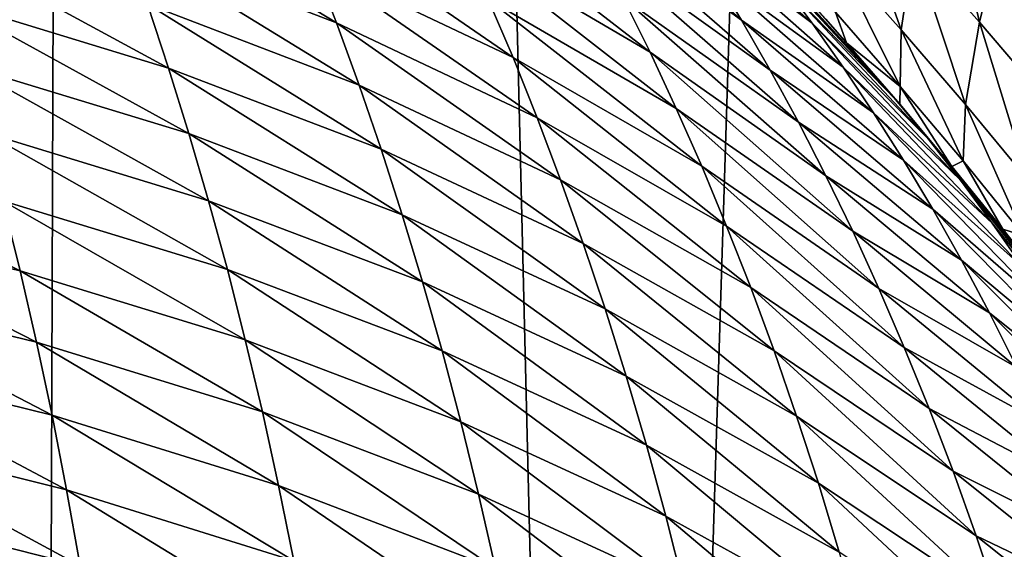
# Model space of a CAD drawing. Header units: metres. Extents: x -105 to 105, y -72 to 59.
# Tile 173 of 256: x 8.709 to 9.725, y -66.373 to -65.827. Entities that reach past the tile are written whole.
import ezdxf

# ---------------------------------------------------------------- set-up
doc = ezdxf.new("R2010")
doc.units = ezdxf.units.M
doc.layers.add('solid_509431_AD150_SW0001', color=7, linetype='CONTINUOUS')

msp = doc.modelspace()

# ---------------------------------------------------------------- linework, layer by layer
at = {"layer": 'solid_509431_AD150_SW0001'}
for points in [[(8.13594, -69.762932, 15.063035), (8.800709, -48.652618, 14.996789), (7.595546, -48.652618, 15.456824)], [(8.13594, -69.762932, 15.063035), (8.730606, -69.757698, 14.82647), (8.800709, -48.652618, 14.996789)], [(8.730606, -69.757698, 14.82647), (9.318408, -69.752167, 14.573318), (8.800709, -48.652618, 14.996789)], [(9.318408, -69.752167, 14.573318), (9.97818, -48.652618, 14.469905), (8.800709, -48.652618, 14.996789)], [(9.318408, -69.752167, 14.573318), (9.898882, -69.746346, 14.303777), (9.97818, -48.652618, 14.469905)], [(9.453681, -65.82782, -92.637932), (9.274573, -65.697845, -92.812477), (9.245062, -65.647026, -92.715126)], [(9.423454, -65.777946, -92.540543), (9.453681, -65.82782, -92.637932), (9.245062, -65.647026, -92.715126)], [(9.699182, -65.830009, -32.449829), (9.631019, -65.752914, -32.478893), (9.655253, -65.641998, -31.992006)], [(9.699182, -65.830009, -32.449829), (9.655253, -65.641998, -31.992006), (9.725739, -65.718956, -31.957596)], [(9.618379, -65.837685, -32.971439), (9.550184, -65.76107, -32.995564), (9.560939, -65.676346, -32.508316)], [(9.618379, -65.837685, -32.971439), (9.560939, -65.676346, -32.508316), (9.631019, -65.752914, -32.478893)], [(9.036146, -65.830673, -93.727364), (8.818789, -65.747017, -93.886909), (8.795626, -65.68441, -93.793579)], [(9.012121, -65.768257, -93.632866), (9.036146, -65.830673, -93.727364), (8.795626, -65.68441, -93.793579)], [(9.526372, -65.83091, -92.171776), (9.392638, -65.729836, -92.443016), (9.361244, -65.683456, -92.34536)], [(9.493782, -65.787369, -92.074409), (9.526372, -65.83091, -92.171776), (9.361244, -65.683456, -92.34536)], [(9.359406, -65.860817, -93.103325), (9.16633, -65.747543, -93.275024), (9.139465, -65.690765, -93.178764)], [(9.331764, -65.804718, -93.006592), (9.359406, -65.860817, -93.103325), (9.139465, -65.690765, -93.178764)], [(9.483298, -65.879463, -92.735168), (9.30348, -65.750404, -92.909637), (9.274573, -65.697845, -92.812477)], [(9.453681, -65.82782, -92.637932), (9.483298, -65.879463, -92.735168), (9.274573, -65.697845, -92.812477)], [(9.218077, -65.866364, -93.466713), (9.012121, -65.768257, -93.632866), (8.987407, -65.70755, -93.538017)], [(9.192541, -65.806076, -93.371017), (9.218077, -65.866364, -93.466713), (8.987407, -65.70755, -93.538017)], [(9.426905, -65.70536, -91.879425), (9.540577, -65.82679, -91.772423), (9.602794, -65.898155, -91.803223)], [(9.426905, -65.70536, -91.879425), (9.602794, -65.898155, -91.803223), (9.460625, -65.745529, -91.976959)], [(9.765439, -65.907578, -32.421143), (9.699182, -65.830009, -32.449829), (9.725739, -65.718956, -31.957596)], [(9.558388, -65.876183, -92.269058), (9.423454, -65.777946, -92.540543), (9.392638, -65.729836, -92.443016)], [(9.526372, -65.83091, -92.171776), (9.558388, -65.876183, -92.269058), (9.392638, -65.729836, -92.443016)], [(8.862975, -65.877159, -94.072319), (8.634093, -65.80748, -94.222069), (8.613236, -65.741737, -94.131081)], [(8.841249, -65.811256, -93.979836), (8.862975, -65.877159, -94.072319), (8.613236, -65.741737, -94.131081)], [(9.059453, -65.894814, -93.821487), (8.841249, -65.811256, -93.979836), (8.818789, -65.747017, -93.886909)], [(9.036146, -65.830673, -93.727364), (9.059453, -65.894814, -93.821487), (8.818789, -65.747017, -93.886909)], [(9.386386, -65.918716, -93.199829), (9.192541, -65.806076, -93.371017), (9.16633, -65.747543, -93.275024)], [(9.359406, -65.860817, -93.103325), (9.386386, -65.918716, -93.199829), (9.16633, -65.747543, -93.275024)], [(9.512287, -65.932915, -92.83223), (9.331764, -65.804718, -93.006592), (9.30348, -65.750404, -92.909637)], [(9.483298, -65.879463, -92.735168), (9.512287, -65.932915, -92.83223), (9.30348, -65.750404, -92.909637)], [(9.460625, -65.745529, -91.976959), (9.602794, -65.898155, -91.803223), (9.61283, -65.909889, -91.808228)], [(9.460625, -65.745529, -91.976959), (9.61283, -65.909889, -91.808228), (9.493782, -65.787369, -92.074409)], [(9.684626, -65.914764, -32.947765), (9.618379, -65.837685, -32.971439), (9.631019, -65.752914, -32.478893)], [(9.684626, -65.914764, -32.947765), (9.631019, -65.752914, -32.478893), (9.699182, -65.830009, -32.449829)], [(9.242912, -65.928444, -93.562096), (9.036146, -65.830673, -93.727364), (9.012121, -65.768257, -93.632866)], [(9.218077, -65.866364, -93.466713), (9.242912, -65.928444, -93.562096), (9.012121, -65.768257, -93.632866)], [(9.617376, -65.896034, -33.467968), (9.550184, -65.76107, -32.995564), (9.618379, -65.837685, -32.971439)], [(9.617376, -65.896034, -33.467968), (9.550664, -65.819527, -33.486767), (9.550184, -65.76107, -32.995564)], [(9.589825, -65.923218, -92.366241), (9.453681, -65.82782, -92.637932), (9.423454, -65.777946, -92.540543)], [(9.558388, -65.876183, -92.269058), (9.589825, -65.923218, -92.366241), (9.423454, -65.777946, -92.540543)], [(9.646463, -65.9505, -91.904861), (9.493782, -65.787369, -92.074409), (9.61283, -65.909889, -91.808228)], [(9.646463, -65.9505, -91.904861), (9.526372, -65.83091, -92.171776), (9.493782, -65.787369, -92.074409)], [(9.506206, -65.788353, -33.978813), (9.562032, -65.851135, -33.967087), (9.540577, -65.82679, -91.772423)], [(9.550664, -65.819527, -33.486767), (9.562032, -65.851135, -33.967087), (9.506206, -65.788353, -33.978813)], [(8.883942, -65.94471, -94.164345), (8.654207, -65.874794, -94.312569), (8.634093, -65.80748, -94.222069)], [(8.862975, -65.877159, -94.072319), (8.883942, -65.94471, -94.164345), (8.634093, -65.80748, -94.222069)], [(9.082012, -65.960693, -93.915215), (8.862975, -65.877159, -94.072319), (8.841249, -65.811256, -93.979836)], [(9.059453, -65.894814, -93.821487), (9.082012, -65.960693, -93.915215), (8.841249, -65.811256, -93.979836)], [(9.412683, -65.978447, -93.296066), (9.218077, -65.866364, -93.466713), (9.192541, -65.806076, -93.371017)], [(9.386386, -65.918716, -93.199829), (9.412683, -65.978447, -93.296066), (9.192541, -65.806076, -93.371017)], [(9.540627, -65.988197, -92.929108), (9.359406, -65.860817, -93.103325), (9.331764, -65.804718, -93.006592)], [(9.512287, -65.932915, -92.83223), (9.540627, -65.988197, -92.929108), (9.331764, -65.804718, -93.006592)], [(9.617376, -65.896034, -33.467968), (9.562032, -65.851135, -33.967087), (9.550664, -65.819527, -33.486767)], [(9.267017, -65.99231, -93.657135), (9.059453, -65.894814, -93.821487), (9.036146, -65.830673, -93.727364)], [(9.242912, -65.928444, -93.562096), (9.267017, -65.99231, -93.657135), (9.036146, -65.830673, -93.727364)], [(9.620667, -65.972031, -92.463318), (9.483298, -65.879463, -92.735168), (9.453681, -65.82782, -92.637932)], [(9.589825, -65.923218, -92.366241), (9.620667, -65.972031, -92.463318), (9.453681, -65.82782, -92.637932)], [(9.679545, -65.992844, -92.001427), (9.558388, -65.876183, -92.269058), (9.526372, -65.83091, -92.171776)], [(9.646463, -65.9505, -91.904861), (9.679545, -65.992844, -92.001427), (9.526372, -65.83091, -92.171776)], [(9.562032, -65.851135, -33.967087), (9.602794, -65.898155, -91.803223), (9.540577, -65.82679, -91.772423)], [(9.74894, -65.992249, -32.924557), (9.684626, -65.914764, -32.947765), (9.699182, -65.830009, -32.449829)], [(9.74894, -65.992249, -32.924557), (9.699182, -65.830009, -32.449829), (9.765439, -65.907578, -32.421143)], [(9.682119, -65.972939, -33.449703), (9.617376, -65.896034, -33.467968), (9.618379, -65.837685, -32.971439)], [(9.682119, -65.972939, -33.449703), (9.618379, -65.837685, -32.971439), (9.684626, -65.914764, -32.947765)], [(9.562032, -65.851135, -33.967087), (9.616779, -65.914528, -33.955708), (9.602794, -65.898155, -91.803223)], [(9.617376, -65.896034, -33.467968), (9.616779, -65.914528, -33.955708), (9.562032, -65.851135, -33.967087)], [(9.5683, -66.045334, -93.025787), (9.386386, -65.918716, -93.199829), (9.359406, -65.860817, -93.103325)], [(9.540627, -65.988197, -92.929108), (9.5683, -66.045334, -93.025787), (9.359406, -65.860817, -93.103325)], [(9.43827, -66.040016, -93.392029), (9.242912, -65.928444, -93.562096), (9.218077, -65.866364, -93.466713)], [(9.412683, -65.978447, -93.296066), (9.43827, -66.040016, -93.392029), (9.218077, -65.866364, -93.466713)], [(8.904122, -66.013931, -94.25589), (8.673553, -65.943687, -94.40255), (8.654207, -65.874794, -94.312569)], [(8.883942, -65.94471, -94.164345), (8.904122, -66.013931, -94.25589), (8.654207, -65.874794, -94.312569)], [(9.103798, -66.028313, -94.008507), (8.883942, -65.94471, -94.164345), (8.862975, -65.877159, -94.072319)], [(9.082012, -65.960693, -93.915215), (9.103798, -66.028313, -94.008507), (8.862975, -65.877159, -94.072319)], [(9.650898, -66.022659, -92.560272), (9.512287, -65.932915, -92.83223), (9.483298, -65.879463, -92.735168)], [(9.620667, -65.972031, -92.463318), (9.650898, -66.022659, -92.560272), (9.483298, -65.879463, -92.735168)], [(9.712053, -66.036934, -92.097931), (9.589825, -65.923218, -92.366241), (9.558388, -65.876183, -92.269058)], [(9.679545, -65.992844, -92.001427), (9.712053, -66.036934, -92.097931), (9.558388, -65.876183, -92.269058)], [(9.290363, -66.057991, -93.751808), (9.082012, -65.960693, -93.915215), (9.059453, -65.894814, -93.821487)], [(9.267017, -65.99231, -93.657135), (9.290363, -66.057991, -93.751808), (9.059453, -65.894814, -93.821487)], [(9.616779, -65.914528, -33.955708), (9.61283, -65.909889, -91.808228), (9.602794, -65.898155, -91.803223)], [(9.617376, -65.896034, -33.467968), (9.670435, -65.978493, -33.944725), (9.616779, -65.914528, -33.955708)], [(9.682119, -65.972939, -33.449703), (9.670435, -65.978493, -33.944725), (9.617376, -65.896034, -33.467968)], [(9.616779, -65.914528, -33.955708), (9.663802, -65.970482, -91.833832), (9.61283, -65.909889, -91.808228)], [(9.646463, -65.9505, -91.904861), (9.61283, -65.909889, -91.808228), (9.663802, -65.970482, -91.833832)], [(9.595284, -66.10434, -93.122246), (9.412683, -65.978447, -93.296066), (9.386386, -65.918716, -93.199829)], [(9.5683, -66.045334, -93.025787), (9.595284, -66.10434, -93.122246), (9.386386, -65.918716, -93.199829)], [(9.74398, -66.082802, -92.194374), (9.620667, -65.972031, -92.463318), (9.589825, -65.923218, -92.366241)], [(9.712053, -66.036934, -92.097931), (9.74398, -66.082802, -92.194374), (9.589825, -65.923218, -92.366241)], [(9.616779, -65.914528, -33.955708), (9.670435, -65.978493, -33.944725), (9.663802, -65.970482, -91.833832)], [(9.744911, -66.050179, -33.431999), (9.682119, -65.972939, -33.449703), (9.684626, -65.914764, -32.947765)], [(9.744911, -66.050179, -33.431999), (9.684626, -65.914764, -32.947765), (9.74894, -65.992249, -32.924557)], [(9.463117, -66.103447, -93.487679), (9.267017, -65.99231, -93.657135), (9.242912, -65.928444, -93.562096)], [(9.43827, -66.040016, -93.392029), (9.463117, -66.103447, -93.487679), (9.242912, -65.928444, -93.562096)], [(9.680496, -66.075134, -92.657097), (9.540627, -65.988197, -92.929108), (9.512287, -65.932915, -92.83223)], [(9.650898, -66.022659, -92.560272), (9.680496, -66.075134, -92.657097), (9.512287, -65.932915, -92.83223)], [(8.923488, -66.084824, -94.346916), (8.692104, -66.014153, -94.491989), (8.673553, -65.943687, -94.40255)], [(8.904122, -66.013931, -94.25589), (8.923488, -66.084824, -94.346916), (8.673553, -65.943687, -94.40255)], [(9.124778, -66.097679, -94.101357), (8.904122, -66.013931, -94.25589), (8.883942, -65.94471, -94.164345)], [(9.103798, -66.028313, -94.008507), (9.124778, -66.097679, -94.101357), (8.883942, -65.94471, -94.164345)], [(9.646463, -65.9505, -91.904861), (9.663802, -65.970482, -91.833832), (9.723586, -66.043755, -91.864258)], [(9.646463, -65.9505, -91.904861), (9.723586, -66.043755, -91.864258), (9.679545, -65.992844, -92.001427)], [(8.709833, -66.086205, -94.580856), (8.46862, -66.028214, -94.715034), (8.451705, -65.956871, -94.628014)], [(8.692104, -66.014153, -94.491989), (8.709833, -66.086205, -94.580856), (8.451705, -65.956871, -94.628014)], [(9.312919, -66.125496, -93.846092), (9.103798, -66.028313, -94.008507), (9.082012, -65.960693, -93.915215)], [(9.290363, -66.057991, -93.751808), (9.312919, -66.125496, -93.846092), (9.082012, -65.960693, -93.915215)], [(9.775311, -66.130478, -92.290733), (9.650898, -66.022659, -92.560272), (9.620667, -65.972031, -92.463318)], [(9.74398, -66.082802, -92.194374), (9.775311, -66.130478, -92.290733), (9.620667, -65.972031, -92.463318)], [(9.723094, -66.043137, -33.934105), (9.723586, -66.043755, -91.864258), (9.663802, -65.970482, -91.833832)], [(9.670435, -65.978493, -33.944725), (9.723094, -66.043137, -33.934105), (9.663802, -65.970482, -91.833832)], [(9.682119, -65.972939, -33.449703), (9.723094, -66.043137, -33.934105), (9.670435, -65.978493, -33.944725)], [(9.744911, -66.050179, -33.431999), (9.723094, -66.043137, -33.934105), (9.682119, -65.972939, -33.449703)], [(9.621549, -66.165253, -93.218452), (9.43827, -66.040016, -93.392029), (9.412683, -65.978447, -93.296066)], [(9.595284, -66.10434, -93.122246), (9.621549, -66.165253, -93.218452), (9.412683, -65.978447, -93.296066)], [(9.487192, -66.168762, -93.583008), (9.290363, -66.057991, -93.751808), (9.267017, -65.99231, -93.657135)], [(9.463117, -66.103447, -93.487679), (9.487192, -66.168762, -93.583008), (9.267017, -65.99231, -93.657135)], [(9.709442, -66.129463, -92.753761), (9.5683, -66.045334, -93.025787), (9.540627, -65.988197, -92.929108)], [(9.680496, -66.075134, -92.657097), (9.709442, -66.129463, -92.753761), (9.540627, -65.988197, -92.929108)], [(9.679545, -65.992844, -92.001427), (9.723586, -66.043755, -91.864258), (9.782129, -66.117935, -91.894501)], [(9.679545, -65.992844, -92.001427), (9.782129, -66.117935, -91.894501), (9.839417, -66.193016, -91.924576)], [(9.679545, -65.992844, -92.001427), (9.839417, -66.193016, -91.924576), (9.712053, -66.036934, -92.097931)], [(8.942007, -66.157402, -94.437408), (8.709833, -66.086205, -94.580856), (8.692104, -66.014153, -94.491989)], [(8.923488, -66.084824, -94.346916), (8.942007, -66.157402, -94.437408), (8.692104, -66.014153, -94.491989)], [(9.144923, -66.168823, -94.193726), (8.923488, -66.084824, -94.346916), (8.904122, -66.013931, -94.25589)], [(9.124778, -66.097679, -94.101357), (9.144923, -66.168823, -94.193726), (8.904122, -66.013931, -94.25589)], [(9.806028, -66.179993, -92.387009), (9.680496, -66.075134, -92.657097), (9.650898, -66.022659, -92.560272)], [(9.775311, -66.130478, -92.290733), (9.806028, -66.179993, -92.387009), (9.650898, -66.022659, -92.560272)], [(8.726704, -66.159836, -94.669136), (8.484704, -66.101028, -94.80143), (8.46862, -66.028214, -94.715034)], [(8.709833, -66.086205, -94.580856), (8.726704, -66.159836, -94.669136), (8.46862, -66.028214, -94.715034)], [(9.334653, -66.194832, -93.939957), (9.124778, -66.097679, -94.101357), (9.103798, -66.028313, -94.008507)], [(9.312919, -66.125496, -93.846092), (9.334653, -66.194832, -93.939957), (9.103798, -66.028313, -94.008507)], [(9.647064, -66.228081, -93.3144), (9.463117, -66.103447, -93.487679), (9.43827, -66.040016, -93.392029)], [(9.621549, -66.165253, -93.218452), (9.647064, -66.228081, -93.3144), (9.43827, -66.040016, -93.392029)], [(9.712053, -66.036934, -92.097931), (9.839417, -66.193016, -91.924576), (9.853716, -66.212151, -91.932152)], [(9.712053, -66.036934, -92.097931), (9.853716, -66.212151, -91.932152), (9.74398, -66.082802, -92.194374)], [(9.723094, -66.043137, -33.934105), (9.774659, -66.10833, -33.923862), (9.723586, -66.043755, -91.864258)], [(9.744911, -66.050179, -33.431999), (9.774659, -66.10833, -33.923862), (9.723094, -66.043137, -33.934105)], [(9.774659, -66.10833, -33.923862), (9.782129, -66.117935, -91.894501), (9.723586, -66.043755, -91.864258)], [(9.737715, -66.185692, -92.850266), (9.595284, -66.10434, -93.122246), (9.5683, -66.045334, -93.025787)], [(9.709442, -66.129463, -92.753761), (9.737715, -66.185692, -92.850266), (9.5683, -66.045334, -93.025787)], [(9.510463, -66.235962, -93.677979), (9.312919, -66.125496, -93.846092), (9.290363, -66.057991, -93.751808)], [(9.487192, -66.168762, -93.583008), (9.510463, -66.235962, -93.677979), (9.290363, -66.057991, -93.751808)], [(9.836111, -66.231369, -92.483185), (9.709442, -66.129463, -92.753761), (9.680496, -66.075134, -92.657097)], [(9.806028, -66.179993, -92.387009), (9.836111, -66.231369, -92.483185), (9.680496, -66.075134, -92.657097)], [(9.164201, -66.241737, -94.285583), (8.942007, -66.157402, -94.437408), (8.923488, -66.084824, -94.346916)], [(9.144923, -66.168823, -94.193726), (9.164201, -66.241737, -94.285583), (8.923488, -66.084824, -94.346916)], [(8.959644, -66.231667, -94.527344), (8.726704, -66.159836, -94.669136), (8.709833, -66.086205, -94.580856)], [(8.942007, -66.157402, -94.437408), (8.959644, -66.231667, -94.527344), (8.709833, -66.086205, -94.580856)], [(8.742683, -66.235046, -94.756783), (8.499925, -66.175316, -94.887169), (8.484704, -66.101028, -94.80143)], [(8.726704, -66.159836, -94.669136), (8.742683, -66.235046, -94.756783), (8.484704, -66.101028, -94.80143)], [(9.355535, -66.266022, -94.033379), (9.144923, -66.168823, -94.193726), (9.124778, -66.097679, -94.101357)], [(9.334653, -66.194832, -93.939957), (9.355535, -66.266022, -94.033379), (9.124778, -66.097679, -94.101357)], [(9.671797, -66.292847, -93.410049), (9.487192, -66.168762, -93.583008), (9.463117, -66.103447, -93.487679)], [(9.647064, -66.228081, -93.3144), (9.671797, -66.292847, -93.410049), (9.463117, -66.103447, -93.487679)], [(9.765292, -66.243843, -92.946579), (9.621549, -66.165253, -93.218452), (9.595284, -66.10434, -93.122246)], [(9.737715, -66.185692, -92.850266), (9.765292, -66.243843, -92.946579), (9.595284, -66.10434, -93.122246)], [(9.532898, -66.305077, -93.772575), (9.334653, -66.194832, -93.939957), (9.312919, -66.125496, -93.846092)], [(9.510463, -66.235962, -93.677979), (9.532898, -66.305077, -93.772575), (9.312919, -66.125496, -93.846092)], [(9.865539, -66.284637, -92.579239), (9.737715, -66.185692, -92.850266), (9.709442, -66.129463, -92.753761)], [(9.836111, -66.231369, -92.483185), (9.865539, -66.284637, -92.579239), (9.709442, -66.129463, -92.753761)], [(8.97636, -66.307617, -94.616676), (8.742683, -66.235046, -94.756783), (8.726704, -66.159836, -94.669136)], [(8.959644, -66.231667, -94.527344), (8.97636, -66.307617, -94.616676), (8.726704, -66.159836, -94.669136)], [(9.182572, -66.316437, -94.376915), (8.959644, -66.231667, -94.527344), (8.942007, -66.157402, -94.437408)], [(9.164201, -66.241737, -94.285583), (9.182572, -66.316437, -94.376915), (8.942007, -66.157402, -94.437408)], [(9.792144, -66.303932, -93.042686), (9.647064, -66.228081, -93.3144), (9.621549, -66.165253, -93.218452)], [(9.765292, -66.243843, -92.946579), (9.792144, -66.303932, -93.042686), (9.621549, -66.165253, -93.218452)], [(8.757735, -66.311844, -94.843796), (8.514251, -66.251068, -94.972244), (8.499925, -66.175316, -94.887169)], [(8.742683, -66.235046, -94.756783), (8.757735, -66.311844, -94.843796), (8.499925, -66.175316, -94.887169)], [(9.375527, -66.339066, -94.126335), (9.164201, -66.241737, -94.285583), (9.144923, -66.168823, -94.193726)], [(9.355535, -66.266022, -94.033379), (9.375527, -66.339066, -94.126335), (9.144923, -66.168823, -94.193726)], [(9.695714, -66.359566, -93.505379), (9.510463, -66.235962, -93.677979), (9.487192, -66.168762, -93.583008)], [(9.671797, -66.292847, -93.410049), (9.695714, -66.359566, -93.505379), (9.487192, -66.168762, -93.583008)], [(9.554462, -66.376114, -93.866753), (9.355535, -66.266022, -94.033379), (9.334653, -66.194832, -93.939957)], [(9.532898, -66.305077, -93.772575), (9.554462, -66.376114, -93.866753), (9.334653, -66.194832, -93.939957)], [(9.818239, -66.36599, -93.138557), (9.671797, -66.292847, -93.410049), (9.647064, -66.228081, -93.3144)], [(9.792144, -66.303932, -93.042686), (9.818239, -66.36599, -93.138557), (9.647064, -66.228081, -93.3144)], [(8.992118, -66.385262, -94.705391), (8.757735, -66.311844, -94.843796), (8.742683, -66.235046, -94.756783)], [(8.97636, -66.307617, -94.616676), (8.992118, -66.385262, -94.705391), (8.742683, -66.235046, -94.756783)], [(9.199996, -66.392914, -94.467682), (8.97636, -66.307617, -94.616676), (8.959644, -66.231667, -94.527344)], [(9.182572, -66.316437, -94.376915), (9.199996, -66.392914, -94.467682), (8.959644, -66.231667, -94.527344)], [(9.718781, -66.428261, -93.600365), (9.532898, -66.305077, -93.772575), (9.510463, -66.235962, -93.677979)], [(9.695714, -66.359566, -93.505379), (9.718781, -66.428261, -93.600365), (9.510463, -66.235962, -93.677979)], [(9.394591, -66.413994, -94.218781), (9.182572, -66.316437, -94.376915), (9.164201, -66.241737, -94.285583)], [(9.375527, -66.339066, -94.126335), (9.394591, -66.413994, -94.218781), (9.164201, -66.241737, -94.285583)], [(8.771822, -66.390221, -94.93013), (8.527648, -66.3283, -95.056618), (8.514251, -66.251068, -94.972244)], [(8.757735, -66.311844, -94.843796), (8.771822, -66.390221, -94.93013), (8.514251, -66.251068, -94.972244)], [(9.57512, -66.449097, -93.960495), (9.375527, -66.339066, -94.126335), (9.355535, -66.266022, -94.033379)], [(9.554462, -66.376114, -93.866753), (9.57512, -66.449097, -93.960495), (9.355535, -66.266022, -94.033379)], [(9.843542, -66.430031, -93.234177), (9.695714, -66.359566, -93.505379), (9.671797, -66.292847, -93.410049)], [(9.818239, -66.36599, -93.138557), (9.843542, -66.430031, -93.234177), (9.671797, -66.292847, -93.410049)], [(9.216431, -66.471191, -94.557861), (8.992118, -66.385262, -94.705391), (8.97636, -66.307617, -94.616676)], [(9.199996, -66.392914, -94.467682), (9.216431, -66.471191, -94.557861), (8.97636, -66.307617, -94.616676)], [(9.740962, -66.498947, -93.694977), (9.554462, -66.376114, -93.866753), (9.532898, -66.305077, -93.772575)], [(9.718781, -66.428261, -93.600365), (9.740962, -66.498947, -93.694977), (9.532898, -66.305077, -93.772575)], [(9.006876, -66.464592, -94.793465), (8.771822, -66.390221, -94.93013), (8.757735, -66.311844, -94.843796)], [(8.992118, -66.385262, -94.705391), (9.006876, -66.464592, -94.793465), (8.757735, -66.311844, -94.843796)], [(9.412683, -66.490791, -94.310707), (9.199996, -66.392914, -94.467682), (9.182572, -66.316437, -94.376915)], [(9.394591, -66.413994, -94.218781), (9.412683, -66.490791, -94.310707), (9.182572, -66.316437, -94.376915)], [(8.784909, -66.470184, -95.015762), (8.540083, -66.406982, -95.140274), (8.527648, -66.3283, -95.056618)], [(8.771822, -66.390221, -94.93013), (8.784909, -66.470184, -95.015762), (8.527648, -66.3283, -95.056618)], [(9.594829, -66.524033, -94.053772), (9.394591, -66.413994, -94.218781), (9.375527, -66.339066, -94.126335)], [(9.57512, -66.449097, -93.960495), (9.594829, -66.524033, -94.053772), (9.375527, -66.339066, -94.126335)], [(9.868018, -66.496078, -93.329506), (9.718781, -66.428261, -93.600365), (9.695714, -66.359566, -93.505379)], [(9.843542, -66.430031, -93.234177), (9.868018, -66.496078, -93.329506), (9.695714, -66.359566, -93.505379)]]:
    msp.add_3dface(points, dxfattribs=at)

doc.saveas('drawing.dxf')
